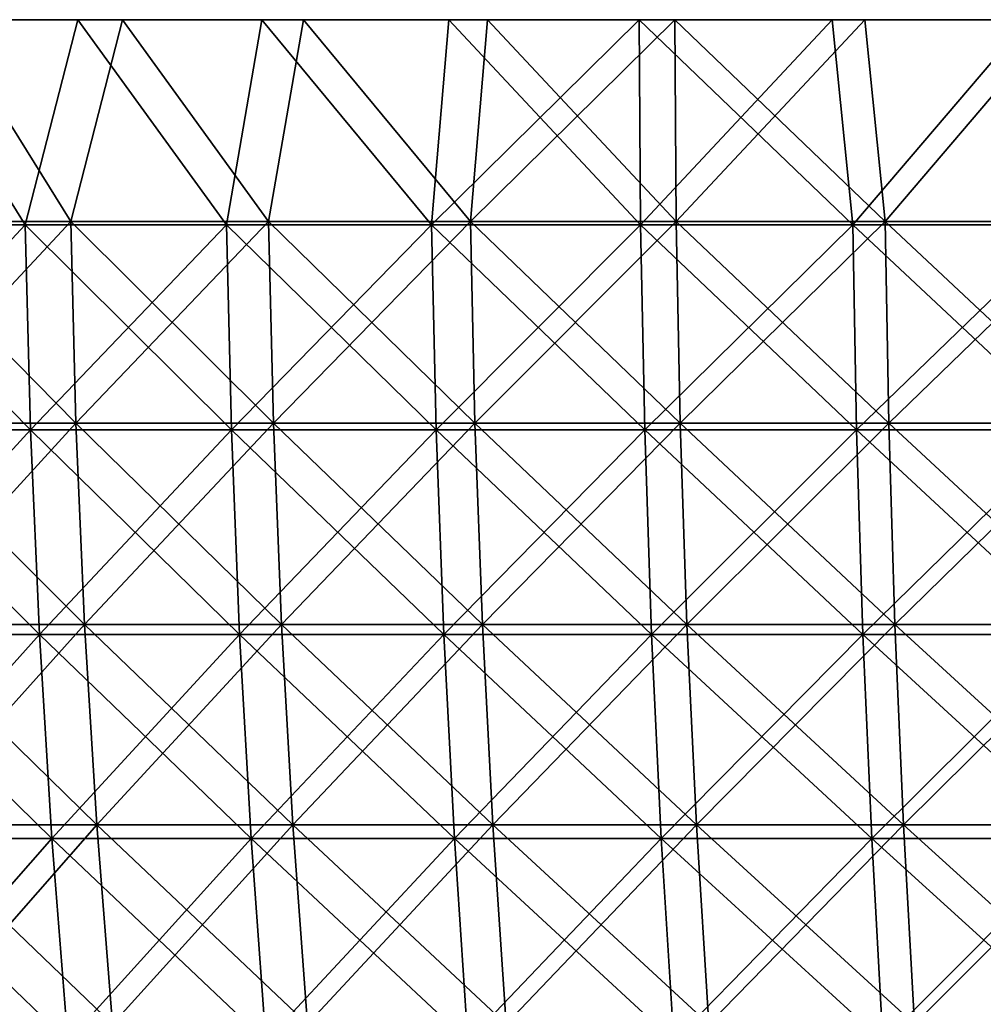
# Model space of a CAD drawing. Header units: millimetres. Extents: x -125 to 125, y 3898 to 4025.
# Tile 114 of 256: x -61 to -40, y 4004 to 4025. Entities that reach past the tile are written whole.
import ezdxf

# ---------------------------------------------------------------- set-up
doc = ezdxf.new("R2010")
doc.units = ezdxf.units.MM
doc.header["$LTSCALE"] = 2.2935
for name, color, linetype in [('1', 7, 'CONTINUOUS'), ('2', 7, 'CONTINUOUS'), ('3', 7, 'CONTINUOUS'), ('4', 7, 'CONTINUOUS'), ('5', 7, 'CONTINUOUS')]:
    doc.layers.add(name, color=color, linetype=linetype)

msp = doc.modelspace()

# ---------------------------------------------------------------- linework, layer by layer
at = {"layer": '1', "color": 36, "linetype": 'Continuous', "true_color": 0x833d1e}
for points in [[(-59.906, 4025, -109.71), (-63.784, 4025, -107.502), (-58.948, 4025, -107.954), (-59.906, 4025, -109.71)], [(-58.948, 4025, -107.954), (-63.784, 4025, -107.502), (-62.764, 4025, -105.781), (-58.948, 4025, -107.954)], [(-63.784, 4025, 107.502), (-59.906, 4025, 109.71), (-58.947, 4025, 107.955), (-63.784, 4025, 107.502)], [(-62.763, 4025, 105.782), (-63.784, 4025, 107.502), (-58.947, 4025, 107.955), (-62.763, 4025, 105.782)], [(-55.952, 4025, -111.778), (-59.906, 4025, -109.71), (-55.057, 4025, -109.99), (-55.952, 4025, -111.778)], [(-55.057, 4025, -109.99), (-59.906, 4025, -109.71), (-58.948, 4025, -107.954), (-55.057, 4025, -109.99)], [(-59.906, 4025, 109.71), (-55.952, 4025, 111.778), (-55.057, 4025, 109.99), (-59.906, 4025, 109.71)], [(-58.947, 4025, 107.955), (-59.906, 4025, 109.71), (-55.057, 4025, 109.99), (-58.947, 4025, 107.955)], [(-51.927, 4025, -113.704), (-55.952, 4025, -111.778), (-47.07, 4025, -113.637), (-51.927, 4025, -113.704)], [(-47.07, 4025, -113.637), (-55.952, 4025, -111.778), (-51.096, 4025, -111.885), (-47.07, 4025, -113.637)], [(-51.096, 4025, -111.885), (-55.952, 4025, -111.778), (-55.057, 4025, -109.99), (-51.096, 4025, -111.885)], [(-55.952, 4025, 111.778), (-51.927, 4025, 113.704), (-51.096, 4025, 111.885), (-55.952, 4025, 111.778)], [(-55.057, 4025, 109.99), (-55.952, 4025, 111.778), (-51.096, 4025, 111.885), (-55.057, 4025, 109.99)], [(-47.835, 4025, -115.485), (-51.927, 4025, -113.704), (-42.984, 4025, -115.245), (-47.835, 4025, -115.485)], [(-42.984, 4025, -115.245), (-51.927, 4025, -113.704), (-47.07, 4025, -113.637), (-42.984, 4025, -115.245)], [(-51.927, 4025, 113.704), (-47.835, 4025, 115.485), (-42.984, 4025, 115.245), (-51.927, 4025, 113.704)], [(-51.096, 4025, 111.885), (-51.927, 4025, 113.704), (-47.07, 4025, 113.637), (-51.096, 4025, 111.885)], [(-47.07, 4025, 113.637), (-51.927, 4025, 113.704), (-42.984, 4025, 115.245), (-47.07, 4025, 113.637)], [(-43.683, 4025, -117.119), (-47.835, 4025, -115.485), (-38.844, 4025, -116.706), (-43.683, 4025, -117.119)], [(-38.844, 4025, -116.706), (-47.835, 4025, -115.485), (-42.984, 4025, -115.245), (-38.844, 4025, -116.706)], [(-47.835, 4025, 115.485), (-43.683, 4025, 117.119), (-38.844, 4025, 116.705), (-47.835, 4025, 115.485)], [(-42.984, 4025, 115.245), (-47.835, 4025, 115.485), (-38.844, 4025, 116.705), (-42.984, 4025, 115.245)], [(-39.475, 4025, -118.603), (-43.683, 4025, -117.119), (-34.653, 4025, -118.018), (-39.475, 4025, -118.603)], [(-34.653, 4025, -118.018), (-43.683, 4025, -117.119), (-38.844, 4025, -116.706), (-34.653, 4025, -118.018)], [(-43.683, 4025, 117.119), (-39.475, 4025, 118.603), (-34.654, 4025, 118.017), (-43.683, 4025, 117.119)], [(-38.844, 4025, 116.705), (-43.683, 4025, 117.119), (-34.654, 4025, 118.017), (-38.844, 4025, 116.705)]]:
    msp.add_3dface(points, dxfattribs=at)
at = {"layer": '2', "color": 36, "linetype": 'Continuous', "true_color": 0x833d1e}
for points in [[(-63.784, 4025, 107.502), (-65.272, 4020.586, 106.514), (-61.04, 4020.586, 108.994), (-63.784, 4025, 107.502)], [(-59.906, 4025, 109.71), (-63.784, 4025, 107.502), (-61.04, 4020.586, 108.994), (-59.906, 4025, 109.71)], [(-59.906, 4025, 109.71), (-61.04, 4020.586, 108.994), (-56.713, 4020.586, 111.306), (-59.906, 4025, 109.71)], [(-55.952, 4025, 111.778), (-59.906, 4025, 109.71), (-56.713, 4020.586, 111.306), (-55.952, 4025, 111.778)], [(-55.952, 4025, 111.778), (-56.713, 4020.586, 111.306), (-52.3, 4020.586, 113.447), (-55.952, 4025, 111.778)], [(-51.927, 4025, 113.704), (-55.952, 4025, 111.778), (-52.3, 4020.586, 113.447), (-51.927, 4025, 113.704)], [(-51.927, 4025, 113.704), (-52.3, 4020.586, 113.447), (-47.806, 4020.586, 115.413), (-51.927, 4025, 113.704)], [(-47.835, 4025, 115.485), (-51.927, 4025, 113.704), (-47.806, 4020.586, 115.413), (-47.835, 4025, 115.485)], [(-43.683, 4025, 117.119), (-47.835, 4025, 115.485), (-43.238, 4020.586, 117.201), (-43.683, 4025, 117.119)], [(-47.835, 4025, 115.485), (-47.806, 4020.586, 115.413), (-43.238, 4020.586, 117.201), (-47.835, 4025, 115.485)], [(-39.475, 4025, 118.603), (-43.683, 4025, 117.119), (-43.238, 4020.586, 117.201), (-39.475, 4025, 118.603)], [(-39.475, 4025, 118.603), (-43.238, 4020.586, 117.201), (-38.603, 4020.586, 118.808), (-39.475, 4025, 118.603)], [(-65.149, 4016.173, 106.314), (-60.925, 4016.173, 108.79), (-65.272, 4020.586, 106.514), (-65.149, 4016.173, 106.314)], [(-65.272, 4020.586, 106.514), (-60.925, 4016.173, 108.79), (-61.04, 4020.586, 108.994), (-65.272, 4020.586, 106.514)], [(-60.925, 4016.173, 108.79), (-56.607, 4016.173, 111.098), (-61.04, 4020.586, 108.994), (-60.925, 4016.173, 108.79)], [(-61.04, 4020.586, 108.994), (-56.607, 4016.173, 111.098), (-56.713, 4020.586, 111.306), (-61.04, 4020.586, 108.994)], [(-56.607, 4016.173, 111.098), (-52.202, 4016.173, 113.234), (-56.713, 4020.586, 111.306), (-56.607, 4016.173, 111.098)], [(-56.713, 4020.586, 111.306), (-52.202, 4016.173, 113.234), (-52.3, 4020.586, 113.447), (-56.713, 4020.586, 111.306)], [(-52.202, 4016.173, 113.234), (-47.716, 4016.173, 115.197), (-52.3, 4020.586, 113.447), (-52.202, 4016.173, 113.234)], [(-52.3, 4020.586, 113.447), (-47.716, 4016.173, 115.197), (-47.806, 4020.586, 115.413), (-52.3, 4020.586, 113.447)], [(-47.716, 4016.173, 115.197), (-43.157, 4016.173, 116.981), (-47.806, 4020.586, 115.413), (-47.716, 4016.173, 115.197)], [(-47.806, 4020.586, 115.413), (-43.157, 4016.173, 116.981), (-43.238, 4020.586, 117.201), (-47.806, 4020.586, 115.413)], [(-43.157, 4016.173, 116.981), (-38.531, 4016.173, 118.585), (-43.238, 4020.586, 117.201), (-43.157, 4016.173, 116.981)], [(-43.238, 4020.586, 117.201), (-38.531, 4016.173, 118.585), (-38.603, 4020.586, 118.808), (-43.238, 4020.586, 117.201)], [(-64.946, 4011.771, 105.981), (-60.735, 4011.771, 108.45), (-65.149, 4016.173, 106.314), (-64.946, 4011.771, 105.981)], [(-65.149, 4016.173, 106.314), (-60.735, 4011.771, 108.45), (-60.925, 4016.173, 108.79), (-65.149, 4016.173, 106.314)], [(-60.735, 4011.771, 108.45), (-56.43, 4011.771, 110.75), (-60.925, 4016.173, 108.79), (-60.735, 4011.771, 108.45)], [(-60.925, 4016.173, 108.79), (-56.43, 4011.771, 110.75), (-56.607, 4016.173, 111.098), (-60.925, 4016.173, 108.79)], [(-56.43, 4011.771, 110.75), (-52.039, 4011.771, 112.88), (-56.607, 4016.173, 111.098), (-56.43, 4011.771, 110.75)], [(-56.607, 4016.173, 111.098), (-52.039, 4011.771, 112.88), (-52.202, 4016.173, 113.234), (-56.607, 4016.173, 111.098)], [(-52.039, 4011.771, 112.88), (-47.567, 4011.771, 114.836), (-52.202, 4016.173, 113.234), (-52.039, 4011.771, 112.88)], [(-52.202, 4016.173, 113.234), (-47.567, 4011.771, 114.836), (-47.716, 4016.173, 115.197), (-52.202, 4016.173, 113.234)], [(-47.567, 4011.771, 114.836), (-43.022, 4011.771, 116.615), (-47.716, 4016.173, 115.197), (-47.567, 4011.771, 114.836)], [(-47.716, 4016.173, 115.197), (-43.022, 4011.771, 116.615), (-43.157, 4016.173, 116.981), (-47.716, 4016.173, 115.197)], [(-43.022, 4011.771, 116.615), (-38.41, 4011.771, 118.214), (-43.157, 4016.173, 116.981), (-43.022, 4011.771, 116.615)], [(-43.157, 4016.173, 116.981), (-38.41, 4011.771, 118.214), (-38.531, 4016.173, 118.585), (-43.157, 4016.173, 116.981)], [(-64.661, 4007.385, 105.517), (-60.468, 4007.385, 107.974), (-64.946, 4011.771, 105.981), (-64.661, 4007.385, 105.517)], [(-64.946, 4011.771, 105.981), (-60.468, 4007.385, 107.974), (-60.735, 4011.771, 108.45), (-64.946, 4011.771, 105.981)], [(-60.468, 4007.385, 107.974), (-56.183, 4007.385, 110.264), (-60.735, 4011.771, 108.45), (-60.468, 4007.385, 107.974)], [(-60.735, 4011.771, 108.45), (-56.183, 4007.385, 110.264), (-56.43, 4011.771, 110.75), (-60.735, 4011.771, 108.45)], [(-56.183, 4007.385, 110.264), (-51.81, 4007.385, 112.385), (-56.43, 4011.771, 110.75), (-56.183, 4007.385, 110.264)], [(-56.43, 4011.771, 110.75), (-51.81, 4007.385, 112.385), (-52.039, 4011.771, 112.88), (-56.43, 4011.771, 110.75)], [(-51.81, 4007.385, 112.385), (-47.358, 4007.385, 114.333), (-52.039, 4011.771, 112.88), (-51.81, 4007.385, 112.385)], [(-52.039, 4011.771, 112.88), (-47.358, 4007.385, 114.333), (-47.567, 4011.771, 114.836), (-52.039, 4011.771, 112.88)], [(-47.358, 4007.385, 114.333), (-42.833, 4007.385, 116.104), (-47.567, 4011.771, 114.836), (-47.358, 4007.385, 114.333)], [(-47.567, 4011.771, 114.836), (-42.833, 4007.385, 116.104), (-43.022, 4011.771, 116.615), (-47.567, 4011.771, 114.836)], [(-42.833, 4007.385, 116.104), (-38.242, 4007.385, 117.696), (-43.022, 4011.771, 116.615), (-42.833, 4007.385, 116.104)], [(-43.022, 4011.771, 116.615), (-38.242, 4007.385, 117.696), (-38.41, 4011.771, 118.214), (-43.022, 4011.771, 116.615)], [(-64.295, 4003.022, 104.92), (-60.126, 4003.022, 107.363), (-64.661, 4007.385, 105.517), (-64.295, 4003.022, 104.92)], [(-64.661, 4007.385, 105.517), (-60.126, 4003.022, 107.363), (-60.468, 4007.385, 107.974), (-64.661, 4007.385, 105.517)], [(-60.126, 4003.022, 107.363), (-55.865, 4003.022, 109.641), (-60.468, 4007.385, 107.974), (-60.126, 4003.022, 107.363)], [(-60.468, 4007.385, 107.974), (-55.865, 4003.022, 109.641), (-56.183, 4007.385, 110.264), (-60.468, 4007.385, 107.974)], [(-55.865, 4003.022, 109.641), (-51.517, 4003.022, 111.749), (-56.183, 4007.385, 110.264), (-55.865, 4003.022, 109.641)], [(-56.183, 4007.385, 110.264), (-51.517, 4003.022, 111.749), (-51.81, 4007.385, 112.385), (-56.183, 4007.385, 110.264)], [(-51.517, 4003.022, 111.749), (-47.09, 4003.022, 113.686), (-51.81, 4007.385, 112.385), (-51.517, 4003.022, 111.749)], [(-51.81, 4007.385, 112.385), (-47.09, 4003.022, 113.686), (-47.358, 4007.385, 114.333), (-51.81, 4007.385, 112.385)], [(-47.09, 4003.022, 113.686), (-42.591, 4003.022, 115.447), (-47.358, 4007.385, 114.333), (-47.09, 4003.022, 113.686)], [(-47.358, 4007.385, 114.333), (-42.591, 4003.022, 115.447), (-42.833, 4007.385, 116.104), (-47.358, 4007.385, 114.333)], [(-42.591, 4003.022, 115.447), (-38.025, 4003.022, 117.03), (-42.833, 4007.385, 116.104), (-42.591, 4003.022, 115.447)], [(-42.833, 4007.385, 116.104), (-38.025, 4003.022, 117.03), (-38.242, 4007.385, 117.696), (-42.833, 4007.385, 116.104)]]:
    msp.add_3dface(points, dxfattribs=at)
at = {"layer": '3', "color": 36, "linetype": 'Continuous', "true_color": 0x833d1e}
for points in [[(-63.784, 4025, -107.502), (-61.04, 4020.586, -108.994), (-65.272, 4020.586, -106.514), (-63.784, 4025, -107.502)], [(-63.784, 4025, -107.502), (-59.906, 4025, -109.71), (-61.04, 4020.586, -108.994), (-63.784, 4025, -107.502)], [(-59.906, 4025, -109.71), (-56.713, 4020.586, -111.306), (-61.04, 4020.586, -108.994), (-59.906, 4025, -109.71)], [(-59.906, 4025, -109.71), (-55.952, 4025, -111.778), (-56.713, 4020.586, -111.306), (-59.906, 4025, -109.71)], [(-55.952, 4025, -111.778), (-52.3, 4020.586, -113.447), (-56.713, 4020.586, -111.306), (-55.952, 4025, -111.778)], [(-55.952, 4025, -111.778), (-51.927, 4025, -113.704), (-52.3, 4020.586, -113.447), (-55.952, 4025, -111.778)], [(-51.927, 4025, -113.704), (-47.835, 4025, -115.485), (-52.3, 4020.586, -113.447), (-51.927, 4025, -113.704)], [(-47.835, 4025, -115.485), (-47.806, 4020.586, -115.413), (-52.3, 4020.586, -113.447), (-47.835, 4025, -115.485)], [(-47.835, 4025, -115.485), (-43.683, 4025, -117.119), (-47.806, 4020.586, -115.413), (-47.835, 4025, -115.485)], [(-43.683, 4025, -117.119), (-43.238, 4020.586, -117.201), (-47.806, 4020.586, -115.413), (-43.683, 4025, -117.119)], [(-43.683, 4025, -117.119), (-39.475, 4025, -118.603), (-43.238, 4020.586, -117.201), (-43.683, 4025, -117.119)], [(-39.475, 4025, -118.603), (-38.603, 4020.586, -118.808), (-43.238, 4020.586, -117.201), (-39.475, 4025, -118.603)], [(-61.04, 4020.586, -108.994), (-65.149, 4016.173, -106.314), (-65.272, 4020.586, -106.514), (-61.04, 4020.586, -108.994)], [(-60.925, 4016.173, -108.79), (-65.149, 4016.173, -106.314), (-61.04, 4020.586, -108.994), (-60.925, 4016.173, -108.79)], [(-56.713, 4020.586, -111.306), (-60.925, 4016.173, -108.79), (-61.04, 4020.586, -108.994), (-56.713, 4020.586, -111.306)], [(-56.607, 4016.173, -111.098), (-60.925, 4016.173, -108.79), (-56.713, 4020.586, -111.306), (-56.607, 4016.173, -111.098)], [(-52.3, 4020.586, -113.447), (-56.607, 4016.173, -111.098), (-56.713, 4020.586, -111.306), (-52.3, 4020.586, -113.447)], [(-52.202, 4016.173, -113.234), (-56.607, 4016.173, -111.098), (-52.3, 4020.586, -113.447), (-52.202, 4016.173, -113.234)], [(-47.806, 4020.586, -115.413), (-52.202, 4016.173, -113.234), (-52.3, 4020.586, -113.447), (-47.806, 4020.586, -115.413)], [(-47.716, 4016.173, -115.197), (-52.202, 4016.173, -113.234), (-47.806, 4020.586, -115.413), (-47.716, 4016.173, -115.197)], [(-43.238, 4020.586, -117.201), (-47.716, 4016.173, -115.197), (-47.806, 4020.586, -115.413), (-43.238, 4020.586, -117.201)], [(-43.157, 4016.173, -116.981), (-47.716, 4016.173, -115.197), (-43.238, 4020.586, -117.201), (-43.157, 4016.173, -116.981)], [(-38.603, 4020.586, -118.808), (-43.157, 4016.173, -116.981), (-43.238, 4020.586, -117.201), (-38.603, 4020.586, -118.808)], [(-38.531, 4016.173, -118.585), (-43.157, 4016.173, -116.981), (-38.603, 4020.586, -118.808), (-38.531, 4016.173, -118.585)], [(-60.925, 4016.173, -108.79), (-64.946, 4011.771, -105.981), (-65.149, 4016.173, -106.314), (-60.925, 4016.173, -108.79)], [(-60.735, 4011.771, -108.45), (-64.946, 4011.771, -105.981), (-60.925, 4016.173, -108.79), (-60.735, 4011.771, -108.45)], [(-56.607, 4016.173, -111.098), (-60.735, 4011.771, -108.45), (-60.925, 4016.173, -108.79), (-56.607, 4016.173, -111.098)], [(-56.43, 4011.771, -110.75), (-60.735, 4011.771, -108.45), (-56.607, 4016.173, -111.098), (-56.43, 4011.771, -110.75)], [(-52.202, 4016.173, -113.234), (-56.43, 4011.771, -110.75), (-56.607, 4016.173, -111.098), (-52.202, 4016.173, -113.234)], [(-52.039, 4011.771, -112.88), (-56.43, 4011.771, -110.75), (-52.202, 4016.173, -113.234), (-52.039, 4011.771, -112.88)], [(-47.716, 4016.173, -115.197), (-52.039, 4011.771, -112.88), (-52.202, 4016.173, -113.234), (-47.716, 4016.173, -115.197)], [(-47.567, 4011.771, -114.836), (-52.039, 4011.771, -112.88), (-47.716, 4016.173, -115.197), (-47.567, 4011.771, -114.836)], [(-43.157, 4016.173, -116.981), (-47.567, 4011.771, -114.836), (-47.716, 4016.173, -115.197), (-43.157, 4016.173, -116.981)], [(-43.022, 4011.771, -116.615), (-47.567, 4011.771, -114.836), (-43.157, 4016.173, -116.981), (-43.022, 4011.771, -116.615)], [(-38.531, 4016.173, -118.585), (-43.022, 4011.771, -116.615), (-43.157, 4016.173, -116.981), (-38.531, 4016.173, -118.585)], [(-38.41, 4011.771, -118.214), (-43.022, 4011.771, -116.615), (-38.531, 4016.173, -118.585), (-38.41, 4011.771, -118.214)], [(-60.735, 4011.771, -108.45), (-64.661, 4007.385, -105.517), (-64.946, 4011.771, -105.981), (-60.735, 4011.771, -108.45)], [(-60.468, 4007.385, -107.974), (-64.661, 4007.385, -105.517), (-60.735, 4011.771, -108.45), (-60.468, 4007.385, -107.974)], [(-56.43, 4011.771, -110.75), (-60.468, 4007.385, -107.974), (-60.735, 4011.771, -108.45), (-56.43, 4011.771, -110.75)], [(-56.183, 4007.385, -110.264), (-60.468, 4007.385, -107.974), (-56.43, 4011.771, -110.75), (-56.183, 4007.385, -110.264)], [(-52.039, 4011.771, -112.88), (-56.183, 4007.385, -110.264), (-56.43, 4011.771, -110.75), (-52.039, 4011.771, -112.88)], [(-51.81, 4007.385, -112.385), (-56.183, 4007.385, -110.264), (-52.039, 4011.771, -112.88), (-51.81, 4007.385, -112.385)], [(-47.567, 4011.771, -114.836), (-51.81, 4007.385, -112.385), (-52.039, 4011.771, -112.88), (-47.567, 4011.771, -114.836)], [(-47.358, 4007.385, -114.333), (-51.81, 4007.385, -112.385), (-47.567, 4011.771, -114.836), (-47.358, 4007.385, -114.333)], [(-43.022, 4011.771, -116.615), (-47.358, 4007.385, -114.333), (-47.567, 4011.771, -114.836), (-43.022, 4011.771, -116.615)], [(-42.833, 4007.385, -116.104), (-47.358, 4007.385, -114.333), (-43.022, 4011.771, -116.615), (-42.833, 4007.385, -116.104)], [(-38.41, 4011.771, -118.214), (-42.833, 4007.385, -116.104), (-43.022, 4011.771, -116.615), (-38.41, 4011.771, -118.214)], [(-38.242, 4007.385, -117.696), (-42.833, 4007.385, -116.104), (-38.41, 4011.771, -118.214), (-38.242, 4007.385, -117.696)], [(-60.468, 4007.385, -107.974), (-64.295, 4003.022, -104.92), (-64.661, 4007.385, -105.517), (-60.468, 4007.385, -107.974)], [(-60.126, 4003.022, -107.363), (-64.295, 4003.022, -104.92), (-60.468, 4007.385, -107.974), (-60.126, 4003.022, -107.363)], [(-56.183, 4007.385, -110.264), (-60.126, 4003.022, -107.363), (-60.468, 4007.385, -107.974), (-56.183, 4007.385, -110.264)], [(-55.865, 4003.022, -109.641), (-60.126, 4003.022, -107.363), (-56.183, 4007.385, -110.264), (-55.865, 4003.022, -109.641)], [(-51.81, 4007.385, -112.385), (-55.865, 4003.022, -109.641), (-56.183, 4007.385, -110.264), (-51.81, 4007.385, -112.385)], [(-51.517, 4003.022, -111.749), (-55.865, 4003.022, -109.641), (-51.81, 4007.385, -112.385), (-51.517, 4003.022, -111.749)], [(-47.358, 4007.385, -114.333), (-51.517, 4003.022, -111.749), (-51.81, 4007.385, -112.385), (-47.358, 4007.385, -114.333)], [(-47.09, 4003.022, -113.686), (-51.517, 4003.022, -111.749), (-47.358, 4007.385, -114.333), (-47.09, 4003.022, -113.686)], [(-42.833, 4007.385, -116.104), (-47.09, 4003.022, -113.686), (-47.358, 4007.385, -114.333), (-42.833, 4007.385, -116.104)], [(-42.591, 4003.022, -115.447), (-47.09, 4003.022, -113.686), (-42.833, 4007.385, -116.104), (-42.591, 4003.022, -115.447)], [(-38.242, 4007.385, -117.696), (-42.591, 4003.022, -115.447), (-42.833, 4007.385, -116.104), (-38.242, 4007.385, -117.696)], [(-38.025, 4003.022, -117.03), (-42.591, 4003.022, -115.447), (-38.242, 4007.385, -117.696), (-38.025, 4003.022, -117.03)]]:
    msp.add_3dface(points, dxfattribs=at)
at = {"layer": '4', "color": 36, "linetype": 'Continuous', "true_color": 0x833d1e}
for points in [[(-62.764, 4025, -105.781), (-64.227, 4020.659, -104.809), (-60.063, 4020.659, -107.25), (-62.764, 4025, -105.781)], [(-58.948, 4025, -107.954), (-62.764, 4025, -105.781), (-60.063, 4020.659, -107.25), (-58.948, 4025, -107.954)], [(-58.948, 4025, -107.954), (-60.063, 4020.659, -107.25), (-55.806, 4020.659, -109.526), (-58.948, 4025, -107.954)], [(-55.057, 4025, -109.99), (-58.948, 4025, -107.954), (-55.806, 4020.659, -109.526), (-55.057, 4025, -109.99)], [(-55.057, 4025, -109.99), (-55.806, 4020.659, -109.526), (-51.463, 4020.659, -111.632), (-55.057, 4025, -109.99)], [(-51.096, 4025, -111.885), (-55.057, 4025, -109.99), (-51.463, 4020.659, -111.632), (-51.096, 4025, -111.885)], [(-51.096, 4025, -111.885), (-51.463, 4020.659, -111.632), (-47.041, 4020.659, -113.566), (-51.096, 4025, -111.885)], [(-47.07, 4025, -113.637), (-51.096, 4025, -111.885), (-47.041, 4020.659, -113.566), (-47.07, 4025, -113.637)], [(-42.984, 4025, -115.245), (-47.07, 4025, -113.637), (-42.546, 4020.659, -115.326), (-42.984, 4025, -115.245)], [(-47.07, 4025, -113.637), (-47.041, 4020.659, -113.566), (-42.546, 4020.659, -115.326), (-47.07, 4025, -113.637)], [(-38.844, 4025, -116.706), (-42.984, 4025, -115.245), (-42.546, 4020.659, -115.326), (-38.844, 4025, -116.706)], [(-38.844, 4025, -116.706), (-42.546, 4020.659, -115.326), (-37.985, 4020.659, -116.907), (-38.844, 4025, -116.706)], [(-64.107, 4016.319, -104.613), (-59.951, 4016.319, -107.049), (-64.227, 4020.659, -104.809), (-64.107, 4016.319, -104.613)], [(-64.227, 4020.659, -104.809), (-59.951, 4016.319, -107.049), (-60.063, 4020.659, -107.25), (-64.227, 4020.659, -104.809)], [(-59.951, 4016.319, -107.049), (-55.702, 4016.319, -109.321), (-60.063, 4020.659, -107.25), (-59.951, 4016.319, -107.049)], [(-60.063, 4020.659, -107.25), (-55.702, 4016.319, -109.321), (-55.806, 4020.659, -109.526), (-60.063, 4020.659, -107.25)], [(-55.702, 4016.319, -109.321), (-51.367, 4016.319, -111.423), (-55.806, 4020.659, -109.526), (-55.702, 4016.319, -109.321)], [(-55.806, 4020.659, -109.526), (-51.367, 4016.319, -111.423), (-51.463, 4020.659, -111.632), (-55.806, 4020.659, -109.526)], [(-51.367, 4016.319, -111.423), (-46.953, 4016.319, -113.354), (-51.463, 4020.659, -111.632), (-51.367, 4016.319, -111.423)], [(-51.463, 4020.659, -111.632), (-46.953, 4016.319, -113.354), (-47.041, 4020.659, -113.566), (-51.463, 4020.659, -111.632)], [(-46.953, 4016.319, -113.354), (-42.466, 4016.319, -115.11), (-47.041, 4020.659, -113.566), (-46.953, 4016.319, -113.354)], [(-47.041, 4020.659, -113.566), (-42.466, 4016.319, -115.11), (-42.546, 4020.659, -115.326), (-47.041, 4020.659, -113.566)], [(-42.466, 4016.319, -115.11), (-37.914, 4016.319, -116.688), (-42.546, 4020.659, -115.326), (-42.466, 4016.319, -115.11)], [(-42.546, 4020.659, -115.326), (-37.914, 4016.319, -116.688), (-37.985, 4020.659, -116.907), (-42.546, 4020.659, -115.326)], [(-63.907, 4011.99, -104.286), (-59.763, 4011.99, -106.715), (-64.107, 4016.319, -104.613), (-63.907, 4011.99, -104.286)], [(-64.107, 4016.319, -104.613), (-59.763, 4011.99, -106.715), (-59.951, 4016.319, -107.049), (-64.107, 4016.319, -104.613)], [(-59.763, 4011.99, -106.715), (-55.528, 4011.99, -108.979), (-59.951, 4016.319, -107.049), (-59.763, 4011.99, -106.715)], [(-59.951, 4016.319, -107.049), (-55.528, 4011.99, -108.979), (-55.702, 4016.319, -109.321), (-59.951, 4016.319, -107.049)], [(-55.528, 4011.99, -108.979), (-51.206, 4011.99, -111.075), (-55.702, 4016.319, -109.321), (-55.528, 4011.99, -108.979)], [(-55.702, 4016.319, -109.321), (-51.206, 4011.99, -111.075), (-51.367, 4016.319, -111.423), (-55.702, 4016.319, -109.321)], [(-51.206, 4011.99, -111.075), (-46.806, 4011.99, -113), (-51.367, 4016.319, -111.423), (-51.206, 4011.99, -111.075)], [(-51.367, 4016.319, -111.423), (-46.806, 4011.99, -113), (-46.953, 4016.319, -113.354), (-51.367, 4016.319, -111.423)], [(-46.806, 4011.99, -113), (-42.334, 4011.99, -114.75), (-46.953, 4016.319, -113.354), (-46.806, 4011.99, -113)], [(-46.953, 4016.319, -113.354), (-42.334, 4011.99, -114.75), (-42.466, 4016.319, -115.11), (-46.953, 4016.319, -113.354)], [(-42.334, 4011.99, -114.75), (-37.796, 4011.99, -116.324), (-42.466, 4016.319, -115.11), (-42.334, 4011.99, -114.75)], [(-42.466, 4016.319, -115.11), (-37.796, 4011.99, -116.324), (-37.914, 4016.319, -116.688), (-42.466, 4016.319, -115.11)], [(-63.627, 4007.677, -103.829), (-59.501, 4007.677, -106.247), (-63.907, 4011.99, -104.286), (-63.627, 4007.677, -103.829)], [(-63.907, 4011.99, -104.286), (-59.501, 4007.677, -106.247), (-59.763, 4011.99, -106.715), (-63.907, 4011.99, -104.286)], [(-59.501, 4007.677, -106.247), (-55.284, 4007.677, -108.501), (-59.763, 4011.99, -106.715), (-59.501, 4007.677, -106.247)], [(-59.763, 4011.99, -106.715), (-55.284, 4007.677, -108.501), (-55.528, 4011.99, -108.979), (-59.763, 4011.99, -106.715)], [(-55.284, 4007.677, -108.501), (-50.982, 4007.677, -110.588), (-55.528, 4011.99, -108.979), (-55.284, 4007.677, -108.501)], [(-55.528, 4011.99, -108.979), (-50.982, 4007.677, -110.588), (-51.206, 4011.99, -111.075), (-55.528, 4011.99, -108.979)], [(-50.982, 4007.677, -110.588), (-46.601, 4007.677, -112.505), (-51.206, 4011.99, -111.075), (-50.982, 4007.677, -110.588)], [(-51.206, 4011.99, -111.075), (-46.601, 4007.677, -112.505), (-46.806, 4011.99, -113), (-51.206, 4011.99, -111.075)], [(-46.601, 4007.677, -112.505), (-42.148, 4007.677, -114.247), (-46.806, 4011.99, -113), (-46.601, 4007.677, -112.505)], [(-46.806, 4011.99, -113), (-42.148, 4007.677, -114.247), (-42.334, 4011.99, -114.75), (-46.806, 4011.99, -113)], [(-42.148, 4007.677, -114.247), (-37.63, 4007.677, -115.814), (-42.334, 4011.99, -114.75), (-42.148, 4007.677, -114.247)], [(-42.334, 4011.99, -114.75), (-37.63, 4007.677, -115.814), (-37.796, 4011.99, -116.324), (-42.334, 4011.99, -114.75)], [(-63.267, 4003.386, -103.243), (-59.165, 4003.386, -105.647), (-63.627, 4007.677, -103.829), (-63.267, 4003.386, -103.243)], [(-63.627, 4007.677, -103.829), (-59.165, 4003.386, -105.647), (-59.501, 4007.677, -106.247), (-63.627, 4007.677, -103.829)], [(-59.165, 4003.386, -105.647), (-54.972, 4003.386, -107.888), (-59.501, 4007.677, -106.247), (-59.165, 4003.386, -105.647)], [(-59.501, 4007.677, -106.247), (-54.972, 4003.386, -107.888), (-55.284, 4007.677, -108.501), (-59.501, 4007.677, -106.247)], [(-54.972, 4003.386, -107.888), (-50.694, 4003.386, -109.963), (-55.284, 4007.677, -108.501), (-54.972, 4003.386, -107.888)], [(-55.284, 4007.677, -108.501), (-50.694, 4003.386, -109.963), (-50.982, 4007.677, -110.588), (-55.284, 4007.677, -108.501)], [(-50.694, 4003.386, -109.963), (-46.338, 4003.386, -111.869), (-50.982, 4007.677, -110.588), (-50.694, 4003.386, -109.963)], [(-50.982, 4007.677, -110.588), (-46.338, 4003.386, -111.869), (-46.601, 4007.677, -112.505), (-50.982, 4007.677, -110.588)], [(-46.338, 4003.386, -111.869), (-41.91, 4003.386, -113.602), (-46.601, 4007.677, -112.505), (-46.338, 4003.386, -111.869)], [(-46.601, 4007.677, -112.505), (-41.91, 4003.386, -113.602), (-42.148, 4007.677, -114.247), (-46.601, 4007.677, -112.505)], [(-41.91, 4003.386, -113.602), (-37.418, 4003.386, -115.16), (-42.148, 4007.677, -114.247), (-41.91, 4003.386, -113.602)], [(-42.148, 4007.677, -114.247), (-37.418, 4003.386, -115.16), (-37.63, 4007.677, -115.814), (-42.148, 4007.677, -114.247)]]:
    msp.add_3dface(points, dxfattribs=at)
at = {"layer": '5', "color": 36, "linetype": 'Continuous', "true_color": 0x833d1e}
for points in [[(-62.763, 4025, 105.782), (-60.063, 4020.659, 107.25), (-64.227, 4020.659, 104.809), (-62.763, 4025, 105.782)], [(-62.763, 4025, 105.782), (-58.947, 4025, 107.955), (-60.063, 4020.659, 107.25), (-62.763, 4025, 105.782)], [(-58.947, 4025, 107.955), (-55.806, 4020.659, 109.526), (-60.063, 4020.659, 107.25), (-58.947, 4025, 107.955)], [(-58.947, 4025, 107.955), (-55.057, 4025, 109.99), (-55.806, 4020.659, 109.526), (-58.947, 4025, 107.955)], [(-55.057, 4025, 109.99), (-51.463, 4020.659, 111.632), (-55.806, 4020.659, 109.526), (-55.057, 4025, 109.99)], [(-55.057, 4025, 109.99), (-51.096, 4025, 111.885), (-51.463, 4020.659, 111.632), (-55.057, 4025, 109.99)], [(-51.096, 4025, 111.885), (-47.07, 4025, 113.637), (-51.463, 4020.659, 111.632), (-51.096, 4025, 111.885)], [(-47.07, 4025, 113.637), (-47.041, 4020.659, 113.566), (-51.463, 4020.659, 111.632), (-47.07, 4025, 113.637)], [(-47.07, 4025, 113.637), (-42.984, 4025, 115.245), (-47.041, 4020.659, 113.566), (-47.07, 4025, 113.637)], [(-42.984, 4025, 115.245), (-42.546, 4020.659, 115.326), (-47.041, 4020.659, 113.566), (-42.984, 4025, 115.245)], [(-42.984, 4025, 115.245), (-38.844, 4025, 116.705), (-42.546, 4020.659, 115.326), (-42.984, 4025, 115.245)], [(-38.844, 4025, 116.705), (-37.985, 4020.659, 116.907), (-42.546, 4020.659, 115.326), (-38.844, 4025, 116.705)], [(-60.063, 4020.659, 107.25), (-64.107, 4016.319, 104.613), (-64.227, 4020.659, 104.809), (-60.063, 4020.659, 107.25)], [(-59.951, 4016.319, 107.049), (-64.107, 4016.319, 104.613), (-60.063, 4020.659, 107.25), (-59.951, 4016.319, 107.049)], [(-55.806, 4020.659, 109.526), (-59.951, 4016.319, 107.049), (-60.063, 4020.659, 107.25), (-55.806, 4020.659, 109.526)], [(-55.702, 4016.319, 109.321), (-59.951, 4016.319, 107.049), (-55.806, 4020.659, 109.526), (-55.702, 4016.319, 109.321)], [(-51.463, 4020.659, 111.632), (-55.702, 4016.319, 109.321), (-55.806, 4020.659, 109.526), (-51.463, 4020.659, 111.632)], [(-51.367, 4016.319, 111.423), (-55.702, 4016.319, 109.321), (-51.463, 4020.659, 111.632), (-51.367, 4016.319, 111.423)], [(-47.041, 4020.659, 113.566), (-51.367, 4016.319, 111.423), (-51.463, 4020.659, 111.632), (-47.041, 4020.659, 113.566)], [(-46.953, 4016.319, 113.354), (-51.367, 4016.319, 111.423), (-47.041, 4020.659, 113.566), (-46.953, 4016.319, 113.354)], [(-42.546, 4020.659, 115.326), (-46.953, 4016.319, 113.354), (-47.041, 4020.659, 113.566), (-42.546, 4020.659, 115.326)], [(-42.466, 4016.319, 115.11), (-46.953, 4016.319, 113.354), (-42.546, 4020.659, 115.326), (-42.466, 4016.319, 115.11)], [(-37.985, 4020.659, 116.907), (-42.466, 4016.319, 115.11), (-42.546, 4020.659, 115.326), (-37.985, 4020.659, 116.907)], [(-37.914, 4016.319, 116.688), (-42.466, 4016.319, 115.11), (-37.985, 4020.659, 116.907), (-37.914, 4016.319, 116.688)], [(-59.951, 4016.319, 107.049), (-63.907, 4011.99, 104.286), (-64.107, 4016.319, 104.613), (-59.951, 4016.319, 107.049)], [(-59.763, 4011.99, 106.715), (-63.907, 4011.99, 104.286), (-59.951, 4016.319, 107.049), (-59.763, 4011.99, 106.715)], [(-55.702, 4016.319, 109.321), (-59.763, 4011.99, 106.715), (-59.951, 4016.319, 107.049), (-55.702, 4016.319, 109.321)], [(-55.528, 4011.99, 108.979), (-59.763, 4011.99, 106.715), (-55.702, 4016.319, 109.321), (-55.528, 4011.99, 108.979)], [(-51.367, 4016.319, 111.423), (-55.528, 4011.99, 108.979), (-55.702, 4016.319, 109.321), (-51.367, 4016.319, 111.423)], [(-51.206, 4011.99, 111.075), (-55.528, 4011.99, 108.979), (-51.367, 4016.319, 111.423), (-51.206, 4011.99, 111.075)], [(-46.953, 4016.319, 113.354), (-51.206, 4011.99, 111.075), (-51.367, 4016.319, 111.423), (-46.953, 4016.319, 113.354)], [(-46.806, 4011.99, 113), (-51.206, 4011.99, 111.075), (-46.953, 4016.319, 113.354), (-46.806, 4011.99, 113)], [(-42.466, 4016.319, 115.11), (-46.806, 4011.99, 113), (-46.953, 4016.319, 113.354), (-42.466, 4016.319, 115.11)], [(-42.334, 4011.99, 114.75), (-46.806, 4011.99, 113), (-42.466, 4016.319, 115.11), (-42.334, 4011.99, 114.75)], [(-37.914, 4016.319, 116.688), (-42.334, 4011.99, 114.75), (-42.466, 4016.319, 115.11), (-37.914, 4016.319, 116.688)], [(-37.796, 4011.99, 116.324), (-42.334, 4011.99, 114.75), (-37.914, 4016.319, 116.688), (-37.796, 4011.99, 116.324)], [(-59.763, 4011.99, 106.715), (-63.627, 4007.677, 103.829), (-63.907, 4011.99, 104.286), (-59.763, 4011.99, 106.715)], [(-59.501, 4007.677, 106.247), (-63.627, 4007.677, 103.829), (-59.763, 4011.99, 106.715), (-59.501, 4007.677, 106.247)], [(-55.528, 4011.99, 108.979), (-59.501, 4007.677, 106.247), (-59.763, 4011.99, 106.715), (-55.528, 4011.99, 108.979)], [(-55.284, 4007.677, 108.501), (-59.501, 4007.677, 106.247), (-55.528, 4011.99, 108.979), (-55.284, 4007.677, 108.501)], [(-51.206, 4011.99, 111.075), (-55.284, 4007.677, 108.501), (-55.528, 4011.99, 108.979), (-51.206, 4011.99, 111.075)], [(-50.982, 4007.677, 110.588), (-55.284, 4007.677, 108.501), (-51.206, 4011.99, 111.075), (-50.982, 4007.677, 110.588)], [(-46.806, 4011.99, 113), (-50.982, 4007.677, 110.588), (-51.206, 4011.99, 111.075), (-46.806, 4011.99, 113)], [(-46.601, 4007.677, 112.505), (-50.982, 4007.677, 110.588), (-46.806, 4011.99, 113), (-46.601, 4007.677, 112.505)], [(-42.334, 4011.99, 114.75), (-46.601, 4007.677, 112.505), (-46.806, 4011.99, 113), (-42.334, 4011.99, 114.75)], [(-42.148, 4007.677, 114.247), (-46.601, 4007.677, 112.505), (-42.334, 4011.99, 114.75), (-42.148, 4007.677, 114.247)], [(-37.796, 4011.99, 116.324), (-42.148, 4007.677, 114.247), (-42.334, 4011.99, 114.75), (-37.796, 4011.99, 116.324)], [(-37.63, 4007.677, 115.814), (-42.148, 4007.677, 114.247), (-37.796, 4011.99, 116.324), (-37.63, 4007.677, 115.814)], [(-59.501, 4007.677, 106.247), (-63.267, 4003.386, 103.243), (-63.627, 4007.677, 103.829), (-59.501, 4007.677, 106.247)], [(-59.165, 4003.386, 105.647), (-63.267, 4003.386, 103.243), (-59.501, 4007.677, 106.247), (-59.165, 4003.386, 105.647)], [(-55.284, 4007.677, 108.501), (-59.165, 4003.386, 105.647), (-59.501, 4007.677, 106.247), (-55.284, 4007.677, 108.501)], [(-54.972, 4003.386, 107.888), (-59.165, 4003.386, 105.647), (-55.284, 4007.677, 108.501), (-54.972, 4003.386, 107.888)], [(-50.982, 4007.677, 110.588), (-54.972, 4003.386, 107.888), (-55.284, 4007.677, 108.501), (-50.982, 4007.677, 110.588)], [(-50.694, 4003.386, 109.963), (-54.972, 4003.386, 107.888), (-50.982, 4007.677, 110.588), (-50.694, 4003.386, 109.963)], [(-46.601, 4007.677, 112.505), (-50.694, 4003.386, 109.963), (-50.982, 4007.677, 110.588), (-46.601, 4007.677, 112.505)], [(-46.338, 4003.386, 111.869), (-50.694, 4003.386, 109.963), (-46.601, 4007.677, 112.505), (-46.338, 4003.386, 111.869)], [(-42.148, 4007.677, 114.247), (-46.338, 4003.386, 111.869), (-46.601, 4007.677, 112.505), (-42.148, 4007.677, 114.247)], [(-41.91, 4003.386, 113.602), (-46.338, 4003.386, 111.869), (-42.148, 4007.677, 114.247), (-41.91, 4003.386, 113.602)], [(-37.63, 4007.677, 115.814), (-41.91, 4003.386, 113.602), (-42.148, 4007.677, 114.247), (-37.63, 4007.677, 115.814)], [(-37.418, 4003.386, 115.16), (-41.91, 4003.386, 113.602), (-37.63, 4007.677, 115.814), (-37.418, 4003.386, 115.16)]]:
    msp.add_3dface(points, dxfattribs=at)

doc.saveas('drawing.dxf')
